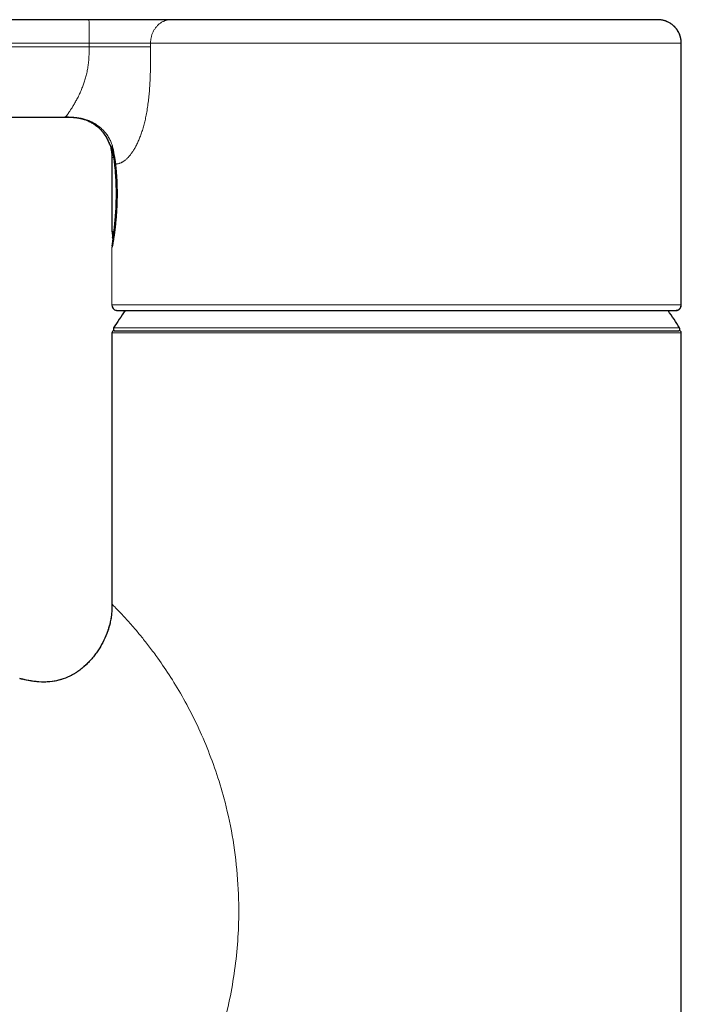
# Model space of a CAD drawing. Header units: millimetres. Extents: x 8 to 738, y 12 to 566.
# Tile 3 of 35: x 158 to 215, y 482 to 566. Entities that reach past the tile are written whole.
import ezdxf

# ---------------------------------------------------------------- set-up
doc = ezdxf.new("R2010")
doc.units = ezdxf.units.MM

msp = doc.modelspace()

# ---------------------------------------------------------------- linework, layer by layer
at = {"color": 8, "linetype": 'Continuous', "lineweight": 0}
for p, q in [((164.173, 563.29), (114.194, 563.29)), ((164.173, 563.29), (164.173, 563.59)), ((166.181, 546.999), (166.182, 547)), ((166.118, 546.165), (166.119, 546.179)), ((166.118, 541.29), (166.118, 546.165)), ((166.132, 541.29), (166.118, 541.29)), ((166.515, 540.806), (166.494, 540.806)), ((166.118, 538.89), (166.118, 515.795)), ((166.258, 539.319), (208.208, 539.319)), ((208.208, 539.319), (214.477, 539.319)), ((166.118, 515.794), (166.117, 515.795))]:
    msp.add_line(p, q, dxfattribs=at)
at = {"color": 7, "linetype": 'Continuous', "lineweight": 30}
for p, q in [((214.613, 541.29), (214.613, 563.59)), ((114.145, 557.29), (162.143, 557.29)), ((162.145, 557.29), (162.143, 557.29)), ((162.143, 557.29), (162.335, 557.29)), ((162.765, 557.278), (162.781, 557.277)), ((165.892, 555.015), (165.889, 555.021)), ((165.889, 555.02), (165.893, 555.009)), ((166.024, 554.611), (166.024, 554.61)), ((166.115, 553.783), (166.115, 547.559)), ((166.312, 553.965), (166.314, 553.936)), ((166.157, 546.994), (166.157, 547.033)), ((214.241, 540.806), (214.195, 540.806)), ((214.22, 540.806), (214.224, 540.806)), ((166.118, 538.892), (166.118, 515.794)), ((214.618, 538.892), (214.605, 538.892)), ((214.61, 538.89), (214.613, 538.894)), ((214.618, 453.39), (214.618, 538.89)), ((166.117, 515.795), (166.096, 515.104)), ((158.52, 509.38), (158.257, 509.438)), ((158.257, 509.438), (158.496, 509.385))]:
    msp.add_line(p, q, dxfattribs=at)
at = {"color": 8, "linetype": 'Continuous', "lineweight": 0, "flags": 128}
for points in [[(169.406, 563.59), (169.406, 563.553), (169.406, 563.515), (169.406, 563.478), (169.406, 563.44), (169.406, 563.403), (169.406, 563.365), (169.406, 563.328), (169.406, 563.29)], [(166.182, 546.987), (166.177, 546.987), (166.167, 546.989), (166.161, 546.99), (166.157, 546.992), (166.157, 546.994)], [(214.191, 540.799), (214.188, 540.799), (214.184, 540.8)]]:
    msp.add_lwpolyline(points, dxfattribs=at)
at = {"color": 7, "linetype": 'Continuous', "lineweight": 30, "flags": 128}
for points in [[(166.115, 553.829), (166.115, 553.829), (166.115, 553.829)], [(166.544, 540.799), (166.521, 540.801), (166.494, 540.806)], [(214.241, 540.806), (214.214, 540.801), (214.191, 540.799)]]:
    msp.add_lwpolyline(points, dxfattribs=at)
at = {"color": 8, "linetype": 'Continuous', "lineweight": 0}
for centre, radius, start, end in [((104.858, 564.103), 59.317, 359.50405, 1.43604), ((166.077, 555.089), 0.2, 199.79762, 225.23696), ((166.246, 552.193), 1.641, 89.50743, 94.58088), ((166.413, 553.815), 0.154, 130.13738, 173.0359), ((166.345, 547.566), 0.2, 180.03182, 202.21044), ((166.318, 546.165), 0.2, 156.06024, 180.00004), ((166.362, 547.01), 0.181, 183.15566, 229.74274)]:
    msp.add_arc(centre, radius, start, end, dxfattribs=at)
at = {"color": 7, "linetype": 'Continuous', "lineweight": 30}
for centre, radius, start, end in [((166.357, 546.994), 0.2, 180.00091, 233.96908), ((166.381, 547), 0.2, 180.00091, 226.18902), ((166.618, 541.29), 0.5, 179.99935, 255.62257), ((214.117, 541.29), 0.5, 284.37743, 0.00065), ((190.368, 524.39), 28.358, 144.6424, 148.23381), ((190.368, 524.39), 28.358, 31.76619, 35.3569), ((166.318, 538.89), 0.2, 90, 180), ((166.385, 539.24), 0.15, 148.23381, 270), ((214.35, 539.24), 0.15, 270, 31.76619), ((214.418, 538.89), 0.2, 5.14901, 90)]:
    msp.add_arc(centre, radius, start, end, dxfattribs=at)
at = {"color": 8, "linetype": 'Continuous', "lineweight": 0}
msp.add_ellipse((190.365, 553.779), major_axis=(24.25, 6.22), ratio=0.000015, start_param=3.092307, end_param=3.141589, dxfattribs=at)
at = {"color": 7, "linetype": 'Continuous', "lineweight": 30}
for points, knots in [([(164.157, 565.59), (153.994, 565.59), (138.75, 565.59), (123.303, 565.59), (117.816, 565.59), (117.206, 565.59), (116.596, 565.59), (115.986, 565.59), (115.377, 565.59), (114.767, 565.59), (114.271, 565.59), (113.889, 565.59), (113.621, 565.59), (113.353, 565.59), (113.087, 565.59), (112.823, 565.59), (112.56, 565.59), (112.291, 565.59), (112.016, 565.59), (111.737, 565.59), (111.461, 565.59), (111.19, 565.59), (110.933, 565.59), (110.69, 565.59), (110.46, 565.59), (110.235, 565.59), (110.016, 565.59), (109.802, 565.59), (109.596, 565.59), (109.395, 565.59), (109.199, 565.59), (109.007, 565.59), (108.82, 565.59), (108.641, 565.59), (108.471, 565.59), (108.31, 565.59), (108.161, 565.59), (108.023, 565.59), (107.896, 565.59), (107.779, 565.59), (107.67, 565.59), (107.571, 565.59), (107.482, 565.59), (107.402, 565.59), (107.33, 565.59), (107.268, 565.59), (107.215, 565.59), (107.174, 565.59), (107.144, 565.59), (107.124, 565.59), (107.119, 565.59), (107.118, 565.59), (107.118, 565.59)], [0, 0, 0, 0, 0.4999969, 0.7499947, 0.7599945, 0.7699944, 0.7799943, 0.7899942, 0.7999941, 0.8099941, 0.8199958, 0.8243953, 0.8287951, 0.8331946, 0.8375948, 0.8419952, 0.8463955, 0.8507958, 0.855636, 0.8604764, 0.8653167, 0.8701569, 0.8749968, 0.8793716, 0.8837463, 0.888121, 0.8924959, 0.8968709, 0.9012461, 0.9056216, 0.9099973, 0.9145816, 0.9191659, 0.92375, 0.9283338, 0.9329171, 0.9374999, 0.9418741, 0.946248, 0.9506221, 0.9549964, 0.9593712, 0.9637463, 0.9681218, 0.9724974, 0.9770813, 0.981665, 0.9862485, 0.9908317, 0.9954147, 0.9999978, 1, 1, 1, 1]), ([(171.134, 565.59), (171.093, 565.59), (171.01, 565.59), (170.883, 565.59), (170.75, 565.59), (170.608, 565.59), (170.46, 565.59), (170.307, 565.59), (170.15, 565.59), (169.991, 565.59), (169.826, 565.59), (169.655, 565.59), (169.464, 565.59), (169.25, 565.59), (169.013, 565.59), (168.77, 565.59), (168.52, 565.59), (168.265, 565.59), (168.006, 565.59), (167.742, 565.59), (167.473, 565.59), (167.2, 565.59), (166.924, 565.59), (166.643, 565.59), (166.359, 565.59), (166.072, 565.59), (165.79, 565.59), (165.514, 565.59), (165.244, 565.59), (164.973, 565.59), (164.701, 565.59), (164.429, 565.59), (164.248, 565.59), (164.157, 565.59)], [0, 0, 0, 0, 0.029295, 0.058528, 0.087766, 0.117048, 0.146354, 0.175662, 0.203277, 0.230864, 0.258435, 0.286001, 0.31357, 0.348747, 0.383944, 0.41916, 0.454389, 0.48962, 0.524841, 0.56005, 0.595245, 0.630428, 0.665602, 0.700776, 0.735961, 0.771171, 0.806397, 0.838682, 0.870951, 0.903203, 0.93546, 0.967729, 1, 1, 1, 1]), ([(212.617, 565.59), (212.617, 565.59), (212.618, 565.59), (212.604, 565.59), (212.579, 565.59), (212.542, 565.59), (212.493, 565.59), (212.434, 565.59), (212.363, 565.59), (212.282, 565.59), (212.188, 565.59), (212.083, 565.59), (211.965, 565.59), (211.835, 565.59), (211.694, 565.59), (211.542, 565.59), (211.378, 565.59), (211.203, 565.59), (211.017, 565.59), (210.82, 565.59), (210.613, 565.59), (210.394, 565.59), (210.165, 565.59), (209.925, 565.59), (209.681, 565.59), (209.435, 565.59), (209.188, 565.59), (208.932, 565.59), (208.668, 565.59), (208.396, 565.59), (208.108, 565.59), (207.803, 565.59), (207.479, 565.59), (207.147, 565.59), (206.806, 565.59), (206.459, 565.59), (206.105, 565.59), (205.745, 565.59), (205.378, 565.59), (205, 565.59), (204.611, 565.59), (204.213, 565.59), (203.807, 565.59), (203.394, 565.59), (202.974, 565.59), (202.548, 565.59), (202.115, 565.59), (201.675, 565.59), (201.23, 565.59), (200.779, 565.59), (200.323, 565.59), (199.861, 565.59), (199.394, 565.59), (198.935, 565.59), (198.485, 565.59), (198.045, 565.59), (197.602, 565.59), (197.155, 565.59), (196.705, 565.59), (196.239, 565.59), (195.756, 565.59), (195.257, 565.59), (194.756, 565.59), (194.253, 565.59), (193.75, 565.59), (193.249, 565.59), (192.749, 565.59), (192.248, 565.59), (191.742, 565.59), (191.233, 565.59), (190.719, 565.59), (190.206, 565.59), (189.692, 565.59), (189.179, 565.59), (188.667, 565.59), (188.155, 565.59), (187.644, 565.59), (187.135, 565.59), (186.628, 565.59), (186.123, 565.59), (185.62, 565.59), (185.119, 565.59), (184.635, 565.59), (184.168, 565.59), (183.717, 565.59), (183.269, 565.59), (182.824, 565.59), (182.383, 565.59), (181.933, 565.59), (181.473, 565.59), (181.006, 565.59), (180.544, 565.59), (180.087, 565.59), (179.638, 565.59), (179.197, 565.59), (178.765, 565.59), (178.338, 565.59), (177.915, 565.59), (177.495, 565.59), (177.08, 565.59), (176.671, 565.59), (176.27, 565.59), (175.876, 565.59), (175.49, 565.59), (175.112, 565.59), (174.742, 565.59), (174.381, 565.59), (174.028, 565.59), (173.684, 565.59), (173.349, 565.59), (173.022, 565.59), (172.714, 565.59), (172.423, 565.59), (172.148, 565.59), (171.882, 565.59), (171.624, 565.59), (171.374, 565.59), (171.214, 565.59), (171.134, 565.59)], [0, 0, 0, 0, 0.008669, 0.01745, 0.026232, 0.035013, 0.043795, 0.05242, 0.061045, 0.06967, 0.078295, 0.087095, 0.095896, 0.104696, 0.113497, 0.122298, 0.131099, 0.139899, 0.1487, 0.157501, 0.166302, 0.175103, 0.183904, 0.192704, 0.201505, 0.209572, 0.217639, 0.225707, 0.233774, 0.241842, 0.24991, 0.258692, 0.267473, 0.276255, 0.285037, 0.293818, 0.302443, 0.311067, 0.319691, 0.328316, 0.337117, 0.345918, 0.35472, 0.363522, 0.372323, 0.381125, 0.389927, 0.398728, 0.407529, 0.41633, 0.425131, 0.433931, 0.442731, 0.451531, 0.459597, 0.467664, 0.475731, 0.483799, 0.491866, 0.499934, 0.508716, 0.517499, 0.526281, 0.535064, 0.543846, 0.552471, 0.561096, 0.569721, 0.578346, 0.587147, 0.595947, 0.604748, 0.613549, 0.62235, 0.631151, 0.639953, 0.648755, 0.657557, 0.666359, 0.675161, 0.683963, 0.692765, 0.701567, 0.709634, 0.717702, 0.725769, 0.733836, 0.741903, 0.749969, 0.75875, 0.767531, 0.776312, 0.785094, 0.793876, 0.802501, 0.811126, 0.819752, 0.828377, 0.837179, 0.84598, 0.854782, 0.863583, 0.872384, 0.881185, 0.889985, 0.898786, 0.907587, 0.916389, 0.92519, 0.933991, 0.942792, 0.951594, 0.959662, 0.96773, 0.975797, 0.983865, 0.991933, 1, 1, 1, 1]), ([(214.615, 563.59), (214.614, 563.63), (214.613, 563.706), (214.603, 563.817), (214.588, 563.918), (214.571, 564.01), (214.551, 564.092), (214.531, 564.164), (214.507, 564.24), (214.477, 564.323), (214.438, 564.415), (214.393, 564.507), (214.338, 564.608), (214.271, 564.715), (214.189, 564.828), (214.099, 564.934), (214.002, 565.034), (213.898, 565.127), (213.788, 565.212), (213.672, 565.29), (213.55, 565.36), (213.432, 565.417), (213.321, 565.462), (213.218, 565.498), (213.112, 565.528), (213.006, 565.552), (212.905, 565.57), (212.831, 565.579), (212.783, 565.583), (212.763, 565.585), (212.748, 565.586), (212.738, 565.586), (212.731, 565.587), (212.724, 565.587), (212.715, 565.588), (212.704, 565.588), (212.691, 565.589), (212.679, 565.589), (212.667, 565.589), (212.654, 565.59), (212.642, 565.59), (212.629, 565.59), (212.621, 565.59), (212.617, 565.59)], [0, 0, 0, 0, 0.0333343, 0.0645379, 0.0934092, 0.1197738, 0.1434834, 0.1644152, 0.1824692, 0.210349, 0.2385545, 0.2671753, 0.2961821, 0.3351741, 0.3742262, 0.4132436, 0.4522599, 0.4913218, 0.5303361, 0.5695239, 0.6091349, 0.6490577, 0.6793399, 0.7100668, 0.7411708, 0.7723164, 0.8013277, 0.8277989, 0.8353564, 0.8412243, 0.8454213, 0.8475223, 0.8494997, 0.8518575, 0.854768, 0.8625649, 0.8732539, 0.8869559, 0.9037247, 0.9235875, 0.9465591, 0.9726475, 1, 1, 1, 1]), ([(214.617, 563.59), (214.616, 563.633), (214.614, 563.719), (214.601, 563.85), (214.579, 563.983), (214.548, 564.117), (214.507, 564.25), (214.455, 564.383), (214.395, 564.509), (214.328, 564.629), (214.254, 564.741), (214.173, 564.849), (214.084, 564.952), (213.988, 565.049), (213.886, 565.138), (213.779, 565.22), (213.666, 565.295), (213.55, 565.361), (213.431, 565.418), (213.326, 565.462), (213.26, 565.483), (213.236, 565.491)], [0, 0, 0, 0, 0.051087, 0.103431, 0.156963, 0.211598, 0.267242, 0.323784, 0.381101, 0.434213, 0.487754, 0.541611, 0.595664, 0.64979, 0.703868, 0.757773, 0.811387, 0.864592, 0.917279, 0.969342, 1, 1, 1, 1]), ([(162.093, 557.29), (162.133, 557.29), (162.196, 557.29), (162.26, 557.29), (162.284, 557.29)], [0, 0, 0, 0, 0.625483, 1, 1, 1, 1]), ([(162.425, 557.288), (162.384, 557.288), (162.273, 557.29), (162.163, 557.29), (162.094, 557.29)], [0, 0, 0, 0, 0.377267, 1, 1, 1, 1]), ([(162.145, 557.29), (162.185, 557.29), (162.262, 557.29), (162.371, 557.29), (162.469, 557.288), (162.547, 557.287), (162.607, 557.285), (162.652, 557.284), (162.693, 557.282), (162.727, 557.28), (162.757, 557.279), (162.773, 557.278), (162.781, 557.278)], [0, 0, 0, 0, 0.17804, 0.339474, 0.48473, 0.614357, 0.692487, 0.764348, 0.830371, 0.891127, 0.947356, 1, 1, 1, 1]), ([(162.292, 557.29), (162.301, 557.29), (162.343, 557.289), (162.388, 557.289), (162.423, 557.288), (162.426, 557.288)], [0, 0, 0, 0, 0.215625, 0.937542, 1, 1, 1, 1]), ([(162.425, 557.288), (162.43, 557.288), (162.438, 557.288), (162.45, 557.288), (162.462, 557.288), (162.473, 557.287), (162.484, 557.287), (162.494, 557.287), (162.503, 557.287), (162.514, 557.286), (162.531, 557.286), (162.549, 557.285), (162.57, 557.285), (162.592, 557.284), (162.618, 557.283), (162.644, 557.282), (162.671, 557.281), (162.696, 557.279), (162.716, 557.278), (162.731, 557.277), (162.743, 557.277), (162.754, 557.276), (162.764, 557.275), (162.775, 557.275), (162.79, 557.274), (162.81, 557.272), (162.832, 557.27), (162.858, 557.268), (162.887, 557.266), (162.919, 557.263), (162.959, 557.259), (163, 557.255), (163.044, 557.25), (163.089, 557.244), (163.137, 557.237), (163.188, 557.229), (163.243, 557.22), (163.293, 557.211), (163.332, 557.204), (163.358, 557.199), (163.377, 557.195), (163.39, 557.192), (163.404, 557.189), (163.422, 557.185), (163.448, 557.179), (163.485, 557.171), (163.534, 557.158), (163.598, 557.142), (163.669, 557.121), (163.766, 557.091), (163.886, 557.049), (164.029, 556.993), (164.172, 556.928), (164.317, 556.855), (164.453, 556.776), (164.58, 556.695), (164.699, 556.612), (164.817, 556.522), (164.934, 556.424), (165.051, 556.317), (165.162, 556.205), (165.267, 556.089), (165.365, 555.97), (165.46, 555.843), (165.553, 555.707), (165.641, 555.562), (165.724, 555.408), (165.8, 555.247), (165.859, 555.108), (165.888, 555.023), (165.897, 554.996)], [0, 0, 0, 0, 0.020871, 0.039727, 0.056569, 0.071398, 0.084217, 0.095028, 0.103836, 0.110651, 0.119502, 0.130987, 0.145646, 0.162239, 0.178521, 0.194453, 0.210039, 0.225285, 0.233682, 0.24095, 0.247082, 0.25208, 0.255953, 0.259632, 0.266369, 0.274274, 0.283348, 0.293949, 0.305796, 0.318116, 0.33033, 0.342529, 0.352754, 0.363088, 0.373585, 0.384296, 0.395269, 0.406141, 0.412777, 0.41785, 0.421356, 0.423331, 0.425181, 0.428561, 0.433034, 0.438605, 0.44779, 0.45896, 0.471933, 0.48535, 0.510215, 0.535711, 0.56186, 0.588681, 0.616186, 0.639635, 0.663564, 0.687968, 0.712895, 0.738953, 0.7663, 0.790746, 0.816099, 0.842333, 0.869422, 0.897334, 0.926039, 0.955506, 0.985708, 1, 1, 1, 1]), ([(162.547, 557.285), (162.557, 557.285), (162.588, 557.284), (162.636, 557.282), (162.686, 557.28), (162.724, 557.278), (162.755, 557.276), (162.782, 557.275), (162.806, 557.273), (162.827, 557.272), (162.846, 557.27), (162.863, 557.269), (162.872, 557.268), (162.876, 557.268)], [0, 0, 0, 0, 0.072264, 0.222166, 0.344596, 0.429126, 0.49748, 0.563881, 0.633016, 0.708646, 0.793714, 0.890338, 1, 1, 1, 1]), ([(165.889, 555.021), (165.894, 555.016), (165.905, 555.005), (165.964, 554.915), (166.036, 554.783), (166.111, 554.619), (166.181, 554.437), (166.25, 554.223), (166.291, 554.051), (166.312, 553.965)], [0, 0, 0, 0, 0.167529, 0.334944, 0.502034, 0.627, 0.751571, 0.875818, 1, 1, 1, 1]), ([(165.893, 555.009), (165.894, 555.008), (165.896, 555.003), (165.901, 554.992), (165.91, 554.974), (165.92, 554.955), (165.932, 554.933), (165.946, 554.906), (165.963, 554.872), (165.983, 554.83), (166.005, 554.782), (166.021, 554.743), (166.029, 554.725)], [0, 0, 0, 0, 0.013531, 0.096672, 0.183202, 0.275028, 0.373627, 0.478153, 0.60685, 0.739035, 0.872, 1, 1, 1, 1]), ([(165.935, 554.946), (165.935, 554.946), (165.935, 554.946), (165.935, 554.946), (165.937, 554.944), (165.938, 554.942), (165.939, 554.94), (165.941, 554.937), (165.945, 554.931), (165.95, 554.923), (165.957, 554.911), (165.966, 554.897), (165.976, 554.88), (165.987, 554.861), (166.002, 554.833), (166.022, 554.794), (166.05, 554.738), (166.08, 554.674), (166.112, 554.599), (166.145, 554.516), (166.172, 554.442), (166.193, 554.379), (166.209, 554.33), (166.226, 554.279), (166.242, 554.222), (166.26, 554.159), (166.279, 554.088), (166.298, 554.01), (166.31, 553.953), (166.317, 553.924)], [0, 0, 0, 0, 0.000946, 0.008691, 0.015059, 0.021688, 0.02859, 0.035766, 0.056911, 0.080125, 0.109568, 0.141787, 0.176563, 0.211691, 0.246603, 0.314547, 0.381646, 0.456849, 0.530933, 0.603936, 0.675838, 0.711371, 0.746622, 0.781999, 0.81987, 0.86061, 0.904212, 0.950675, 1, 1, 1, 1]), ([(166.042, 554.754), (166.039, 554.749), (166.032, 554.737), (166.026, 554.716), (166.02, 554.691), (166.018, 554.666), (166.018, 554.639), (166.022, 554.621), (166.024, 554.612)], [0, 0, 0, 0, 0.0968658, 0.2789089, 0.4362961, 0.6101209, 0.7986876, 1, 1, 1, 1]), ([(166.024, 554.609), (166.025, 554.605), (166.034, 554.568), (166.049, 554.498), (166.067, 554.4), (166.082, 554.301), (166.095, 554.203), (166.104, 554.104), (166.111, 554.005), (166.114, 553.913), (166.115, 553.855), (166.115, 553.829)], [0, 0, 0, 0, 0.0188425, 0.1456464, 0.2722186, 0.3985632, 0.5246843, 0.6505851, 0.7762686, 0.9017373, 1, 1, 1, 1]), ([(166.313, 553.94), (166.317, 553.921), (166.325, 553.886), (166.335, 553.835), (166.343, 553.789), (166.35, 553.751), (166.355, 553.72), (166.359, 553.696), (166.362, 553.674), (166.366, 553.65), (166.37, 553.62), (166.376, 553.58), (166.383, 553.533), (166.39, 553.478), (166.398, 553.415), (166.406, 553.343), (166.412, 553.291), (166.415, 553.264)], [0, 0, 0, 0, 0.092572, 0.175195, 0.247991, 0.311034, 0.353754, 0.390489, 0.421244, 0.451193, 0.498932, 0.556738, 0.624665, 0.702798, 0.791267, 0.890252, 1, 1, 1, 1]), ([(166.415, 553.268), (166.42, 553.217), (166.431, 553.117), (166.446, 552.964), (166.46, 552.813), (166.472, 552.665), (166.483, 552.521), (166.494, 552.372), (166.505, 552.218), (166.514, 552.062), (166.522, 551.913), (166.528, 551.772), (166.534, 551.633), (166.539, 551.499), (166.543, 551.37), (166.545, 551.251), (166.547, 551.139), (166.549, 550.994), (166.55, 550.814), (166.55, 550.606), (166.547, 550.407), (166.544, 550.216), (166.539, 550.027), (166.532, 549.84), (166.525, 549.666), (166.517, 549.501), (166.509, 549.344), (166.499, 549.184), (166.488, 549.022), (166.476, 548.858), (166.463, 548.692), (166.448, 548.525), (166.432, 548.357), (166.416, 548.19), (166.398, 548.023), (166.379, 547.859), (166.36, 547.698), (166.341, 547.541), (166.321, 547.388), (166.301, 547.241), (166.28, 547.1), (166.261, 546.966), (166.244, 546.859), (166.231, 546.775), (166.22, 546.711), (166.21, 546.65), (166.2, 546.592), (166.191, 546.54), (166.182, 546.489), (166.174, 546.443), (166.166, 546.401), (166.159, 546.366), (166.153, 546.335), (166.148, 546.308), (166.143, 546.286), (166.139, 546.268), (166.137, 546.258), (166.135, 546.25), (166.134, 546.247), (166.134, 546.247), (166.134, 546.247)], [0, 0, 0, 0, 0.020102, 0.039487, 0.058161, 0.076127, 0.093385, 0.109939, 0.128874, 0.146797, 0.163711, 0.179617, 0.194518, 0.210015, 0.224257, 0.237245, 0.249348, 0.261371, 0.284876, 0.308241, 0.329353, 0.350336, 0.371184, 0.39189, 0.41245, 0.429833, 0.447744, 0.466182, 0.485143, 0.504628, 0.524637, 0.54519, 0.566298, 0.58796, 0.610162, 0.632789, 0.65579, 0.67916, 0.702891, 0.726976, 0.75141, 0.776189, 0.80131, 0.815528, 0.829854, 0.84429, 0.858836, 0.873235, 0.886984, 0.90234, 0.916782, 0.930314, 0.942937, 0.956178, 0.968246, 0.979138, 0.988849, 0.992402, 0.996288, 1, 1, 1, 1]), ([(166.115, 547.559), (166.116, 547.547), (166.117, 547.524), (166.126, 547.492), (166.139, 547.462), (166.153, 547.439), (166.164, 547.429), (166.167, 547.425)], [0, 0, 0, 0, 0.234576, 0.467495, 0.693545, 0.907967, 1, 1, 1, 1]), ([(166.142, 547.459), (166.143, 547.452), (166.144, 547.434), (166.146, 547.398), (166.148, 547.352), (166.15, 547.302), (166.152, 547.247), (166.154, 547.188), (166.155, 547.126), (166.156, 547.06), (166.157, 547.015), (166.157, 546.993)], [0, 0, 0, 0, 0.0681567, 0.185518, 0.3005134, 0.4145955, 0.5292558, 0.6453759, 0.7625201, 0.8805775, 1, 1, 1, 1]), ([(166.158, 547.498), (166.158, 547.498), (166.158, 547.498), (166.159, 547.491), (166.161, 547.48), (166.163, 547.46), (166.165, 547.439), (166.167, 547.417), (166.169, 547.392), (166.171, 547.363), (166.173, 547.33), (166.175, 547.292), (166.177, 547.246), (166.179, 547.194), (166.181, 547.135), (166.183, 547.069), (166.183, 547.022), (166.183, 546.997)], [0, 0, 0, 0, 0.01354, 0.044677, 0.126679, 0.205368, 0.256001, 0.306968, 0.36861, 0.422913, 0.484115, 0.552214, 0.627235, 0.709254, 0.798448, 0.895163, 1, 1, 1, 1]), ([(166.13, 546.28), (166.133, 546.3), (166.141, 546.362), (166.167, 546.552), (166.195, 546.758), (166.208, 546.861)], [0, 0, 0, 0, 0.200431, 0.602832, 1, 1, 1, 1]), ([(214.237, 540.806), (214.259, 540.812), (214.302, 540.825), (214.358, 540.853), (214.401, 540.881), (214.433, 540.906), (214.456, 540.926), (214.475, 540.945), (214.494, 540.966), (214.517, 540.995), (214.544, 541.034), (214.567, 541.08), (214.587, 541.128), (214.601, 541.178), (214.611, 541.233), (214.612, 541.271), (214.613, 541.29)], [0, 0, 0, 0, 0.105739, 0.201082, 0.284489, 0.33861, 0.38521, 0.424155, 0.459037, 0.517266, 0.58983, 0.675969, 0.748755, 0.827702, 0.911837, 1, 1, 1, 1]), ([(166.544, 540.799), (166.545, 540.799), (166.547, 540.799), (166.554, 540.799), (166.564, 540.799), (166.577, 540.799), (166.592, 540.799), (166.609, 540.799), (166.63, 540.799), (166.655, 540.799), (166.681, 540.799), (166.708, 540.799), (166.737, 540.799), (166.766, 540.799), (166.796, 540.799), (166.826, 540.799), (166.855, 540.799), (166.884, 540.799), (166.913, 540.799), (166.94, 540.799), (166.968, 540.799), (166.996, 540.799), (167.025, 540.799), (167.055, 540.799), (167.086, 540.799), (167.138, 540.799), (167.212, 540.799), (167.32, 540.799), (167.443, 540.799), (167.582, 540.799), (167.732, 540.799), (167.891, 540.799), (168.06, 540.799), (168.237, 540.799), (168.422, 540.799), (168.616, 540.799), (168.816, 540.799), (169.021, 540.799), (169.23, 540.799), (169.447, 540.799), (169.671, 540.799), (169.903, 540.799), (170.139, 540.799), (170.376, 540.799), (170.616, 540.799), (170.863, 540.799), (171.117, 540.799), (171.388, 540.799), (171.676, 540.799), (171.983, 540.799), (172.297, 540.799), (172.619, 540.799), (172.948, 540.799), (173.284, 540.799), (173.626, 540.799), (173.969, 540.799), (174.313, 540.799), (174.656, 540.799), (175.005, 540.799), (175.36, 540.799), (175.721, 540.799), (176.081, 540.799), (176.438, 540.799), (176.794, 540.799), (177.155, 540.799), (177.521, 540.799), (177.905, 540.799), (178.309, 540.799), (178.732, 540.799), (179.16, 540.799), (179.592, 540.799), (180.029, 540.799), (180.47, 540.799), (180.914, 540.799), (181.354, 540.799), (181.79, 540.799), (182.221, 540.799), (182.656, 540.799), (183.094, 540.799), (183.535, 540.799), (184.006, 540.799), (184.505, 540.799), (185.035, 540.799), (185.567, 540.799), (186.082, 540.799), (186.581, 540.799), (187.062, 540.799), (187.544, 540.799), (188.028, 540.799), (188.512, 540.799), (188.998, 540.799), (189.484, 540.799), (189.962, 540.799), (190.433, 540.799), (190.896, 540.799), (191.359, 540.799), (191.822, 540.799), (192.284, 540.799), (192.772, 540.799), (193.288, 540.799), (193.828, 540.799), (194.367, 540.799), (194.884, 540.799), (195.379, 540.799), (195.852, 540.799), (196.323, 540.799), (196.792, 540.799), (197.257, 540.799), (197.72, 540.799), (198.179, 540.799), (198.628, 540.799), (199.067, 540.799), (199.495, 540.799), (199.92, 540.799), (200.343, 540.799), (200.762, 540.799), (201.201, 540.799), (201.661, 540.799), (202.14, 540.799), (202.611, 540.799), (203.06, 540.799), (203.485, 540.799), (203.887, 540.799), (204.283, 540.799), (204.674, 540.799), (205.058, 540.799), (205.437, 540.799), (205.81, 540.799), (206.17, 540.799), (206.519, 540.799), (206.856, 540.799), (207.187, 540.799), (207.513, 540.799), (207.832, 540.799), (208.162, 540.799), (208.503, 540.799), (208.851, 540.799), (209.19, 540.799), (209.507, 540.799), (209.804, 540.799), (210.081, 540.799), (210.35, 540.799), (210.61, 540.799), (210.862, 540.799), (211.106, 540.799), (211.341, 540.799), (211.568, 540.799), (211.788, 540.799), (212.001, 540.799), (212.204, 540.799), (212.398, 540.799), (212.569, 540.799), (212.719, 540.799), (212.852, 540.799), (212.978, 540.799), (213.097, 540.799), (213.217, 540.799), (213.335, 540.799), (213.45, 540.799), (213.533, 540.799), (213.589, 540.799), (213.621, 540.799), (213.654, 540.799), (213.686, 540.799), (213.72, 540.799), (213.755, 540.799), (213.791, 540.799), (213.828, 540.799), (213.864, 540.799), (213.901, 540.799), (213.937, 540.799), (213.972, 540.799), (214.006, 540.799), (214.037, 540.799), (214.066, 540.799), (214.092, 540.799), (214.116, 540.799), (214.136, 540.799), (214.154, 540.799), (214.163, 540.799), (214.168, 540.799)], [0, 0, 0, 0, 0.003858, 0.007603, 0.011237, 0.014758, 0.018168, 0.021466, 0.025209, 0.028798, 0.032233, 0.035513, 0.0387, 0.041728, 0.044595, 0.047302, 0.049849, 0.052236, 0.054462, 0.056529, 0.05852, 0.06052, 0.062527, 0.064543, 0.066567, 0.068599, 0.07423, 0.079924, 0.086592, 0.093311, 0.100034, 0.10676, 0.11349, 0.120105, 0.126727, 0.133346, 0.139954, 0.146224, 0.152489, 0.158747, 0.165002, 0.171254, 0.177508, 0.183406, 0.189308, 0.195216, 0.201136, 0.207064, 0.213686, 0.220313, 0.226943, 0.233572, 0.240194, 0.246807, 0.253405, 0.259992, 0.266247, 0.272501, 0.278756, 0.28501, 0.291266, 0.297524, 0.30343, 0.309342, 0.315264, 0.321195, 0.327129, 0.333751, 0.340372, 0.34699, 0.353607, 0.360218, 0.366823, 0.373419, 0.380002, 0.386251, 0.392505, 0.398764, 0.405028, 0.411295, 0.417564, 0.424954, 0.432345, 0.439739, 0.447133, 0.453735, 0.460338, 0.46694, 0.473543, 0.480147, 0.486752, 0.493357, 0.499964, 0.506244, 0.512529, 0.518817, 0.525107, 0.531395, 0.537683, 0.545094, 0.552503, 0.559907, 0.567302, 0.573896, 0.580483, 0.587066, 0.593648, 0.600231, 0.60681, 0.613391, 0.619974, 0.626235, 0.632503, 0.63878, 0.645065, 0.651357, 0.657652, 0.665072, 0.672493, 0.67991, 0.687317, 0.693917, 0.700501, 0.707078, 0.713654, 0.720232, 0.726813, 0.733397, 0.739987, 0.746258, 0.752538, 0.75883, 0.765136, 0.771435, 0.777727, 0.785132, 0.792529, 0.799921, 0.807311, 0.813907, 0.820502, 0.827096, 0.833689, 0.840282, 0.846876, 0.853472, 0.86007, 0.866792, 0.873518, 0.880249, 0.886988, 0.893733, 0.899025, 0.904311, 0.909593, 0.914867, 0.920096, 0.926236, 0.9323, 0.93829, 0.94029, 0.942283, 0.94428, 0.946405, 0.948691, 0.951136, 0.953742, 0.956508, 0.959434, 0.962522, 0.965771, 0.969183, 0.972756, 0.976493, 0.980063, 0.98377, 0.987617, 0.991604, 0.995731, 1, 1, 1, 1]), ([(214.119, 540.799), (214.124, 540.799), (214.136, 540.799), (214.153, 540.799), (214.167, 540.799), (214.179, 540.799), (214.188, 540.799), (214.19, 540.799), (214.191, 540.799)], [0, 0, 0, 0, 0.1264598, 0.2888458, 0.4573503, 0.6320137, 0.8128808, 1, 1, 1, 1]), ([(214.144, 540.8), (214.162, 540.799), (214.191, 540.799), (214.212, 540.802), (214.22, 540.804)], [0, 0, 0, 0, 0.627454, 1, 1, 1, 1]), ([(166.318, 539.09), (166.357, 539.09), (166.435, 539.09), (167.081, 539.09), (168.102, 539.09), (169.494, 539.09), (171.237, 539.09), (173.313, 539.09), (175.677, 539.09), (178.302, 539.09), (181.138, 539.09), (184.13, 539.09), (187.235, 539.09), (190.391, 539.09), (193.543, 539.09), (196.636, 539.09), (199.618, 539.09), (202.447, 539.09), (205.068, 539.09), (207.436, 539.09), (209.521, 539.09), (211.271, 539.09), (212.658, 539.09), (213.668, 539.09), (214.303, 539.09), (214.379, 539.09), (214.418, 539.09)], [0, 0, 0, 0, 0.04165, 0.083173, 0.125294, 0.167242, 0.208578, 0.250029, 0.291814, 0.33323, 0.375007, 0.416829, 0.458365, 0.500341, 0.542087, 0.583465, 0.62519, 0.666859, 0.708234, 0.750043, 0.791804, 0.833195, 0.874947, 0.916692, 0.958136, 1, 1, 1, 1]), ([(214.613, 538.894), (214.614, 538.896), (214.617, 538.9), (214.617, 538.905), (214.617, 538.908)], [0, 0, 0, 0, 0.336004, 1, 1, 1, 1]), ([(166.117, 515.795), (166.117, 515.735), (166.117, 515.612), (166.114, 515.423), (166.106, 515.226), (166.091, 515.022), (166.069, 514.813), (166.038, 514.601), (166, 514.386), (165.953, 514.17), (165.895, 513.943), (165.848, 513.775), (165.816, 513.68), (165.812, 513.666)], [0, 0, 0, 0, 0.0832238, 0.170552, 0.261802, 0.3566563, 0.4547035, 0.5536456, 0.6547104, 0.7573756, 0.8611075, 0.979602, 1, 1, 1, 1]), ([(165.963, 514.223), (165.876, 513.903), (165.718, 513.32), (165.347, 512.515), (164.995, 511.916), (164.667, 511.458), (164.402, 511.13), (164.12, 510.821), (163.7, 510.415), (163.122, 509.965), (162.363, 509.55), (161.596, 509.284), (160.769, 509.141), (159.908, 509.139), (159.049, 509.261), (158.512, 509.381), (158.257, 509.438)], [0, 0, 0, 0, 0.096917, 0.176248, 0.258204, 0.299493, 0.340648, 0.381459, 0.421753, 0.511039, 0.594855, 0.673357, 0.747155, 0.839079, 0.923742, 1, 1, 1, 1]), ([(165.811, 513.663), (165.789, 513.597), (165.748, 513.468), (165.7, 513.343), (165.677, 513.282)], [0, 0, 0, 0, 0.5163994, 1, 1, 1, 1]), ([(165.669, 513.263), (165.665, 513.251), (165.654, 513.221), (165.642, 513.192), (165.635, 513.175)], [0, 0, 0, 0, 0.40409, 1, 1, 1, 1])]:
    msp.add_open_spline(points, degree=3, knots=knots, dxfattribs=at)
at = {"color": 8, "linetype": 'Continuous', "lineweight": 0}
for points, knots in [([(169.406, 563.59), (169.407, 563.63), (169.408, 563.71), (169.418, 563.832), (169.434, 563.955), (169.457, 564.079), (169.488, 564.204), (169.526, 564.327), (169.572, 564.449), (169.626, 564.569), (169.687, 564.686), (169.755, 564.798), (169.83, 564.904), (169.911, 565.005), (169.998, 565.1), (170.091, 565.186), (170.188, 565.265), (170.288, 565.336), (170.392, 565.398), (170.497, 565.451), (170.604, 565.495), (170.712, 565.531), (170.819, 565.558), (170.925, 565.577), (171.03, 565.588), (171.1, 565.589), (171.134, 565.59)], [0, 0, 0, 0, 0.037967, 0.076813, 0.116494, 0.156958, 0.198144, 0.239984, 0.282401, 0.325311, 0.368623, 0.412243, 0.456069, 0.5, 0.543931, 0.587758, 0.631378, 0.67469, 0.7176, 0.760017, 0.801856, 0.843043, 0.883507, 0.923187, 0.962033, 1, 1, 1, 1]), ([(164.173, 563.59), (153.487, 563.59), (141.91, 563.59), (129.443, 563.59), (126.772, 563.59), (124.1, 563.59), (121.429, 563.59), (118.756, 563.59), (116.846, 563.59), (115.698, 563.59), (115.311, 563.59), (114.922, 563.59), (114.544, 563.59), (114.185, 563.59), (113.845, 563.59), (113.506, 563.59), (113.154, 563.59), (112.794, 563.59), (112.435, 563.59), (111.982, 563.59), (111.433, 563.59), (110.798, 563.59), (110.181, 563.59), (109.585, 563.59), (109.014, 563.59), (108.473, 563.59), (107.966, 563.59), (107.496, 563.59), (107.065, 563.59), (106.673, 563.59), (106.322, 563.59), (106.013, 563.59), (105.748, 563.59), (105.527, 563.59), (105.351, 563.59), (105.224, 563.59), (105.151, 563.59), (105.139, 563.59), (105.135, 563.59)], [0, 0, 0, 0, 0.502479, 0.544352, 0.586226, 0.628099, 0.669972, 0.711845, 0.753784, 0.759761, 0.765827, 0.772008, 0.778047, 0.783578, 0.788904, 0.794032, 0.799548, 0.805496, 0.811098, 0.816689, 0.827254, 0.837803, 0.848353, 0.858919, 0.869519, 0.880108, 0.89061, 0.901041, 0.91142, 0.921762, 0.932082, 0.942394, 0.952712, 0.96305, 0.973423, 0.983846, 0.994338, 1, 1, 1, 1]), ([(164.173, 563.29), (164.173, 563.212), (164.173, 563.056), (164.171, 562.823), (164.165, 562.589), (164.155, 562.356), (164.14, 562.124), (164.117, 561.897), (164.089, 561.676), (164.056, 561.461), (164.017, 561.249), (163.973, 561.04), (163.924, 560.838), (163.872, 560.644), (163.816, 560.456), (163.757, 560.273), (163.696, 560.094), (163.631, 559.919), (163.56, 559.737), (163.482, 559.549), (163.397, 559.357), (163.311, 559.172), (163.224, 558.995), (163.137, 558.824), (163.05, 558.662), (162.964, 558.507), (162.879, 558.36), (162.797, 558.221), (162.721, 558.098), (162.653, 557.99), (162.591, 557.895), (162.533, 557.807), (162.477, 557.726), (162.426, 557.651), (162.376, 557.581), (162.329, 557.517), (162.287, 557.46), (162.25, 557.412), (162.219, 557.373), (162.194, 557.342), (162.176, 557.32), (162.163, 557.306), (162.154, 557.297), (162.148, 557.292), (162.146, 557.29), (162.145, 557.29), (162.145, 557.29)], [0, 0, 0, 0, 0.023762, 0.047537, 0.071307, 0.095066, 0.118824, 0.142599, 0.165015, 0.187426, 0.209832, 0.232236, 0.254646, 0.275869, 0.297088, 0.318307, 0.339527, 0.360749, 0.381969, 0.407431, 0.432893, 0.458356, 0.48382, 0.509283, 0.534746, 0.560211, 0.585673, 0.611134, 0.636596, 0.657817, 0.679039, 0.700259, 0.721478, 0.742698, 0.763921, 0.787688, 0.81145, 0.835218, 0.858999, 0.882793, 0.906589, 0.929009, 0.951429, 0.973852, 0.996272, 1, 1, 1, 1]), ([(169.406, 563.59), (169.379, 563.59), (169.325, 563.59), (169.242, 563.59), (169.154, 563.59), (169.06, 563.59), (168.958, 563.59), (168.846, 563.59), (168.725, 563.59), (168.594, 563.59), (168.452, 563.59), (168.299, 563.59), (168.137, 563.59), (167.965, 563.59), (167.785, 563.59), (167.598, 563.59), (167.404, 563.59), (167.205, 563.59), (167.002, 563.59), (166.796, 563.59), (166.589, 563.59), (166.382, 563.59), (166.176, 563.59), (165.972, 563.59), (165.771, 563.59), (165.574, 563.59), (165.382, 563.59), (165.195, 563.59), (165.014, 563.59), (164.837, 563.59), (164.666, 563.59), (164.499, 563.59), (164.335, 563.59), (164.227, 563.59), (164.173, 563.59)], [0, 0, 0, 0, 0.025508, 0.051294, 0.077584, 0.104562, 0.132373, 0.161125, 0.19089, 0.221705, 0.253567, 0.286439, 0.320251, 0.3549, 0.390259, 0.426176, 0.462485, 0.499006, 0.535551, 0.571934, 0.607972, 0.64349, 0.67833, 0.712355, 0.745451, 0.777535, 0.808559, 0.838508, 0.86741, 0.895332, 0.92238, 0.948705, 0.974498, 1, 1, 1, 1]), ([(169.406, 563.29), (169.375, 563.29), (169.314, 563.29), (169.22, 563.29), (169.12, 563.29), (169.01, 563.29), (168.899, 563.29), (168.787, 563.29), (168.676, 563.29), (168.556, 563.29), (168.429, 563.29), (168.288, 563.29), (168.133, 563.29), (167.964, 563.29), (167.787, 563.29), (167.602, 563.29), (167.411, 563.29), (167.215, 563.29), (167.015, 563.29), (166.813, 563.29), (166.609, 563.29), (166.404, 563.29), (166.201, 563.29), (166, 563.29), (165.801, 563.29), (165.607, 563.29), (165.416, 563.29), (165.228, 563.29), (165.043, 563.29), (164.86, 563.29), (164.683, 563.29), (164.51, 563.29), (164.341, 563.29), (164.229, 563.29), (164.173, 563.29)], [0, 0, 0, 0, 0.028684, 0.057755, 0.087526, 0.118237, 0.150072, 0.17596, 0.202655, 0.230172, 0.258502, 0.287613, 0.320962, 0.355123, 0.389972, 0.425366, 0.461143, 0.497133, 0.533156, 0.569033, 0.604589, 0.639655, 0.674079, 0.707726, 0.740484, 0.77227, 0.80303, 0.832746, 0.862779, 0.891751, 0.919775, 0.947011, 0.973665, 1, 1, 1, 1]), ([(166.416, 553.291), (166.435, 553.291), (166.475, 553.292), (166.541, 553.298), (166.612, 553.308), (166.689, 553.325), (166.771, 553.349), (166.852, 553.38), (166.931, 553.416), (167.006, 553.456), (167.084, 553.504), (167.165, 553.559), (167.249, 553.623), (167.331, 553.693), (167.411, 553.767), (167.487, 553.844), (167.565, 553.929), (167.644, 554.021), (167.724, 554.122), (167.804, 554.231), (167.885, 554.348), (167.965, 554.474), (168.046, 554.608), (168.125, 554.75), (168.204, 554.901), (168.282, 555.059), (168.358, 555.225), (168.432, 555.398), (168.504, 555.579), (168.574, 555.766), (168.642, 555.96), (168.707, 556.16), (168.769, 556.365), (168.828, 556.575), (168.884, 556.79), (168.937, 557.009), (168.987, 557.233), (169.035, 557.47), (169.082, 557.722), (169.127, 557.988), (169.168, 558.257), (169.205, 558.528), (169.238, 558.802), (169.268, 559.078), (169.296, 559.383), (169.323, 559.719), (169.346, 560.084), (169.365, 560.45), (169.38, 560.818), (169.39, 561.185), (169.398, 561.575), (169.403, 561.988), (169.405, 562.422), (169.406, 562.856), (169.406, 563.145), (169.406, 563.29)], [0, 0, 0, 0, 0.023332, 0.046662, 0.069988, 0.093313, 0.116646, 0.139982, 0.158314, 0.176641, 0.194964, 0.213288, 0.23162, 0.24996, 0.265591, 0.28122, 0.296845, 0.312467, 0.328089, 0.343716, 0.359353, 0.374988, 0.390621, 0.406251, 0.421878, 0.437504, 0.453129, 0.468754, 0.484383, 0.500007, 0.515627, 0.531248, 0.546872, 0.5625, 0.578132, 0.593766, 0.609399, 0.625027, 0.64288, 0.660733, 0.678591, 0.696454, 0.714319, 0.732182, 0.750036, 0.773359, 0.796685, 0.820017, 0.843353, 0.866688, 0.890015, 0.917509, 0.945006, 0.972505, 1, 1, 1, 1]), ([(214.606, 563.59), (214.603, 563.59), (214.595, 563.59), (214.502, 563.59), (214.334, 563.59), (214.092, 563.59), (213.781, 563.59), (213.401, 563.59), (212.953, 563.59), (212.438, 563.59), (211.859, 563.59), (211.214, 563.59), (210.507, 563.59), (209.737, 563.59), (208.906, 563.59), (208.015, 563.59), (207.07, 563.59), (206.076, 563.59), (205.04, 563.59), (203.963, 563.59), (202.849, 563.59), (201.7, 563.59), (200.52, 563.59), (199.31, 563.59), (198.073, 563.59), (196.872, 563.59), (195.713, 563.59), (194.601, 563.59), (193.476, 563.59), (192.341, 563.59), (191.196, 563.59), (190.048, 563.59), (188.839, 563.59), (187.576, 563.59), (186.262, 563.59), (184.965, 563.59), (183.687, 563.59), (182.431, 563.59), (181.199, 563.59), (179.994, 563.59), (178.819, 563.59), (177.676, 563.59), (176.568, 563.59), (175.497, 563.59), (174.517, 563.59), (173.622, 563.59), (172.81, 563.59), (172.039, 563.59), (171.311, 563.59), (170.629, 563.59), (169.989, 563.59), (169.6, 563.59), (169.406, 563.59)], [0, 0, 0, 0, 0.012046, 0.033195, 0.054253, 0.075239, 0.096172, 0.117068, 0.137944, 0.158817, 0.179704, 0.20062, 0.221584, 0.242612, 0.263724, 0.284939, 0.306228, 0.327416, 0.348506, 0.369518, 0.390469, 0.411377, 0.43226, 0.453133, 0.474014, 0.494918, 0.512868, 0.530859, 0.548902, 0.567009, 0.585192, 0.603446, 0.621638, 0.642763, 0.663802, 0.684773, 0.705695, 0.726585, 0.747459, 0.768334, 0.789226, 0.810152, 0.83113, 0.852177, 0.873312, 0.891514, 0.909765, 0.927937, 0.946035, 0.96407, 0.982055, 1, 1, 1, 1]), ([(162.118, 557.29), (162.187, 557.29), (162.323, 557.29), (162.528, 557.287), (162.733, 557.279), (162.938, 557.263), (163.144, 557.238), (163.349, 557.203), (163.547, 557.158), (163.738, 557.102), (163.921, 557.038), (164.1, 556.963), (164.277, 556.877), (164.449, 556.78), (164.615, 556.673), (164.776, 556.556), (164.93, 556.429), (165.076, 556.294), (165.214, 556.15), (165.344, 555.998), (165.461, 555.842), (165.567, 555.684), (165.662, 555.524), (165.748, 555.36), (165.824, 555.193), (165.867, 555.078), (165.889, 555.021)], [0, 0, 0, 0, 0.043164, 0.086395, 0.129737, 0.173226, 0.216892, 0.260767, 0.304883, 0.345556, 0.386467, 0.427621, 0.469013, 0.510627, 0.552437, 0.594406, 0.636488, 0.67863, 0.720778, 0.762872, 0.804858, 0.8443, 0.883561, 0.922612, 0.96143, 1, 1, 1, 1]), ([(162.781, 557.277), (162.845, 557.273), (162.978, 557.265), (163.182, 557.242), (163.39, 557.209), (163.59, 557.167), (163.78, 557.117), (163.959, 557.06), (164.137, 556.994), (164.311, 556.918), (164.483, 556.833), (164.65, 556.738), (164.812, 556.635), (164.968, 556.522), (165.119, 556.402), (165.262, 556.273), (165.397, 556.137), (165.525, 555.994), (165.643, 555.845), (165.753, 555.69), (165.852, 555.53), (165.942, 555.366), (166.022, 555.198), (166.092, 555.027), (166.152, 554.853), (166.202, 554.677), (166.242, 554.5), (166.273, 554.322), (166.297, 554.144), (166.307, 554.025), (166.312, 553.965)], [0, 0, 0, 0, 0.035995, 0.075377, 0.115005, 0.154896, 0.190023, 0.225355, 0.260884, 0.296594, 0.332462, 0.368457, 0.404544, 0.440683, 0.476828, 0.512937, 0.548964, 0.584867, 0.62061, 0.65616, 0.691496, 0.726601, 0.761471, 0.796106, 0.83052, 0.864729, 0.898757, 0.932628, 0.966367, 1, 1, 1, 1]), ([(166.26, 553.834), (166.237, 553.956), (166.192, 554.198), (166.125, 554.386), (166.087, 554.484), (166.066, 554.532), (166.049, 554.569), (166.036, 554.596), (166.027, 554.611), (166.023, 554.617), (166.024, 554.613), (166.024, 554.611)], [0, 0, 0, 0, 0.235045, 0.468061, 0.546521, 0.62573, 0.705917, 0.787299, 0.870082, 0.954459, 1, 1, 1, 1]), ([(166.182, 547), (166.194, 547.078), (166.217, 547.234), (166.259, 547.54), (166.302, 547.895), (166.345, 548.299), (166.385, 548.737), (166.42, 549.203), (166.446, 549.689), (166.462, 550.193), (166.469, 550.704), (166.464, 551.215), (166.447, 551.72), (166.421, 552.214), (166.387, 552.684), (166.347, 553.115), (166.304, 553.506), (166.275, 553.724), (166.26, 553.834)], [0, 0, 0, 0, 0.06169, 0.123061, 0.185133, 0.248894, 0.312619, 0.375068, 0.437187, 0.499938, 0.562574, 0.624556, 0.686946, 0.750784, 0.814606, 0.876693, 0.93812, 1, 1, 1, 1]), ([(166.312, 553.965), (166.32, 553.925), (166.337, 553.844), (166.36, 553.715), (166.38, 553.58), (166.399, 553.439), (166.41, 553.34), (166.416, 553.291)], [0, 0, 0, 0, 0.199681, 0.398694, 0.597857, 0.798006, 1, 1, 1, 1]), ([(166.416, 553.291), (166.433, 553.12), (166.468, 552.778), (166.51, 552.214), (166.539, 551.627), (166.554, 551.023), (166.552, 550.415), (166.536, 549.812), (166.506, 549.224), (166.465, 548.662), (166.415, 548.137), (166.36, 547.657), (166.304, 547.23), (166.249, 546.862), (166.2, 546.562), (166.159, 546.339), (166.129, 546.193), (166.122, 546.174), (166.118, 546.165)], [0, 0, 0, 0, 0.062508, 0.12495, 0.187299, 0.249488, 0.311732, 0.374181, 0.436712, 0.499168, 0.561549, 0.623944, 0.686322, 0.748648, 0.810946, 0.873355, 0.936192, 1, 1, 1, 1]), ([(166.145, 547.566), (166.146, 547.565), (166.15, 547.562), (166.157, 547.531), (166.163, 547.479), (166.169, 547.408), (166.174, 547.322), (166.178, 547.224), (166.181, 547.116), (166.181, 547.039), (166.182, 547)], [0, 0, 0, 0, 0.1267434, 0.2487473, 0.3708174, 0.4977517, 0.6248245, 0.7478192, 0.8713569, 1, 1, 1, 1]), ([(166.118, 541.29), (166.127, 541.29), (166.145, 541.29), (166.247, 541.29), (166.403, 541.29), (166.617, 541.29), (166.887, 541.29), (167.213, 541.29), (167.594, 541.29), (168.029, 541.29), (168.517, 541.29), (169.058, 541.29), (169.65, 541.29), (170.293, 541.29), (170.986, 541.29), (171.728, 541.29), (172.518, 541.29), (173.355, 541.29), (174.233, 541.29), (175.148, 541.29), (176.096, 541.29), (177.075, 541.29), (178.084, 541.29), (179.12, 541.29), (180.182, 541.29), (181.267, 541.29), (182.374, 541.29), (183.501, 541.29), (184.645, 541.29), (185.806, 541.29), (186.98, 541.29), (188.167, 541.29), (189.364, 541.29), (190.567, 541.29), (191.769, 541.29), (192.964, 541.29), (194.148, 541.29), (195.32, 541.29), (196.476, 541.29), (197.615, 541.29), (198.736, 541.29), (199.836, 541.29), (200.914, 541.29), (201.967, 541.29), (202.993, 541.29), (203.992, 541.29), (204.96, 541.29), (205.896, 541.29), (206.798, 541.29), (207.662, 541.29), (208.484, 541.29), (209.26, 541.29), (209.987, 541.29), (210.663, 541.29), (211.29, 541.29), (211.865, 541.29), (212.388, 541.29), (212.858, 541.29), (213.275, 541.29), (213.638, 541.29), (213.945, 541.29), (214.196, 541.29), (214.391, 541.29), (214.526, 541.29), (214.598, 541.29), (214.604, 541.29), (214.605, 541.29)], [0, 0, 0, 0, 0.015953, 0.031829, 0.047641, 0.063402, 0.079121, 0.09481, 0.110478, 0.126137, 0.141796, 0.157465, 0.173153, 0.188872, 0.204632, 0.220444, 0.23632, 0.252273, 0.268225, 0.284101, 0.299912, 0.315672, 0.33139, 0.347078, 0.362746, 0.378404, 0.394062, 0.40973, 0.425419, 0.441137, 0.456897, 0.472709, 0.488585, 0.504538, 0.520491, 0.536367, 0.552179, 0.56794, 0.583659, 0.599348, 0.615016, 0.630675, 0.646334, 0.662003, 0.677691, 0.69341, 0.70917, 0.724982, 0.740858, 0.75681, 0.772763, 0.788638, 0.80445, 0.820209, 0.835928, 0.851616, 0.867284, 0.882942, 0.8986, 0.914268, 0.929957, 0.945675, 0.961435, 0.977247, 0.993123, 1, 1, 1, 1]), ([(166.494, 540.806), (166.508, 540.806), (166.537, 540.806), (166.709, 540.806), (166.975, 540.806), (167.343, 540.806), (167.81, 540.806), (168.373, 540.806), (169.033, 540.806), (169.784, 540.806), (170.621, 540.806), (171.541, 540.806), (172.543, 540.806), (173.625, 540.806), (174.777, 540.806), (175.993, 540.806), (177.268, 540.806), (178.602, 540.806), (179.99, 540.806), (181.422, 540.806), (182.888, 540.806), (184.383, 540.806), (185.905, 540.806), (187.452, 540.806), (189.013, 540.806), (190.578, 540.806), (192.139, 540.806), (193.692, 540.806), (195.233, 540.806), (196.753, 540.806), (198.244, 540.806), (199.699, 540.806), (201.113, 540.806), (202.483, 540.806), (203.803, 540.806), (205.067, 540.806), (206.268, 540.806), (207.4, 540.806), (208.46, 540.806), (209.445, 540.806), (210.347, 540.806), (211.16, 540.806), (211.883, 540.806), (212.516, 540.806), (213.054, 540.806), (213.495, 540.806), (213.838, 540.806), (214.075, 540.806), (214.204, 540.806), (214.216, 540.806), (214.22, 540.806)], [0, 0, 0, 0, 0.021327, 0.042487, 0.063538, 0.084539, 0.105546, 0.126614, 0.147758, 0.168897, 0.189945, 0.210926, 0.231966, 0.253131, 0.274283, 0.295301, 0.316275, 0.337339, 0.358493, 0.379629, 0.400659, 0.42163, 0.442634, 0.463753, 0.484924, 0.506011, 0.52704, 0.548112, 0.569203, 0.590289, 0.611343, 0.632344, 0.653345, 0.674398, 0.695483, 0.716574, 0.737647, 0.75868, 0.779772, 0.800945, 0.82206, 0.843059, 0.864034, 0.885075, 0.906174, 0.927266, 0.948353, 0.969435, 0.99051, 1, 1, 1, 1]), ([(214.605, 538.892), (214.599, 538.892), (214.585, 538.892), (214.475, 538.892), (214.286, 538.892), (214.021, 538.892), (213.683, 538.892), (213.273, 538.892), (212.792, 538.892), (212.242, 538.892), (211.623, 538.892), (210.936, 538.892), (210.182, 538.892), (209.363, 538.892), (208.48, 538.892), (207.536, 538.892), (206.537, 538.892), (205.489, 538.892), (204.398, 538.892), (203.267, 538.892), (202.098, 538.892), (200.895, 538.892), (199.659, 538.892), (198.395, 538.892), (197.105, 538.892), (195.792, 538.892), (194.458, 538.892), (193.107, 538.892), (191.742, 538.892), (190.368, 538.892), (188.993, 538.892), (187.628, 538.892), (186.277, 538.892), (184.943, 538.892), (183.63, 538.892), (182.34, 538.892), (181.075, 538.892), (179.84, 538.892), (178.637, 538.892), (177.468, 538.892), (176.336, 538.892), (175.245, 538.892), (174.198, 538.892), (173.199, 538.892), (172.255, 538.892), (171.371, 538.892), (170.552, 538.892), (169.799, 538.892), (169.112, 538.892), (168.493, 538.892), (167.943, 538.892), (167.462, 538.892), (167.052, 538.892), (166.714, 538.892), (166.449, 538.892), (166.26, 538.892), (166.143, 538.892), (166.128, 538.892), (166.122, 538.892)], [0, 0, 0, 0, 0.012282, 0.030389, 0.048417, 0.066383, 0.084304, 0.102194, 0.12007, 0.13794, 0.155821, 0.173736, 0.191702, 0.209729, 0.227834, 0.246038, 0.264241, 0.282345, 0.30037, 0.318336, 0.336249, 0.354129, 0.371999, 0.389874, 0.407764, 0.425684, 0.44365, 0.461678, 0.479785, 0.497989, 0.516194, 0.534301, 0.552329, 0.570295, 0.588216, 0.606106, 0.623982, 0.641852, 0.659733, 0.677648, 0.695614, 0.713641, 0.731746, 0.74995, 0.768153, 0.786256, 0.804282, 0.822248, 0.840161, 0.858041, 0.87591, 0.893785, 0.911676, 0.929596, 0.947562, 0.965589, 0.983696, 1, 1, 1, 1]), ([(166.123, 515.789), (166.123, 515.746), (166.123, 515.658), (166.121, 515.521), (166.118, 515.378), (166.111, 515.227), (166.1, 515.068), (166.084, 514.902), (166.063, 514.728), (166.035, 514.544), (165.999, 514.351), (165.954, 514.147), (165.901, 513.938), (165.838, 513.723), (165.766, 513.503), (165.685, 513.279), (165.593, 513.052), (165.491, 512.823), (165.38, 512.592), (165.258, 512.362), (165.126, 512.132), (164.987, 511.909), (164.841, 511.692), (164.69, 511.484), (164.53, 511.279), (164.362, 511.081), (164.192, 510.894), (164.021, 510.719), (163.85, 510.557), (163.673, 510.402), (163.491, 510.254), (163.303, 510.114), (163.111, 509.982), (162.914, 509.859), (162.711, 509.743), (162.499, 509.635), (162.281, 509.537), (162.06, 509.449), (161.835, 509.372), (161.608, 509.307), (161.383, 509.254), (161.159, 509.212), (160.938, 509.181), (160.715, 509.159), (160.493, 509.148), (160.27, 509.145), (160.048, 509.151), (159.826, 509.165), (159.586, 509.189), (159.33, 509.223), (159.057, 509.269), (158.787, 509.322), (158.608, 509.36), (158.52, 509.38)], [0, 0, 0, 0, 0.011111, 0.022839, 0.035212, 0.048249, 0.061964, 0.076363, 0.091448, 0.107218, 0.124462, 0.14243, 0.161101, 0.180446, 0.200433, 0.221023, 0.242173, 0.263837, 0.285966, 0.308506, 0.331406, 0.354609, 0.376715, 0.398997, 0.42141, 0.443912, 0.466463, 0.486859, 0.507239, 0.527582, 0.547868, 0.568081, 0.588208, 0.608241, 0.628172, 0.648943, 0.669602, 0.690155, 0.71061, 0.730978, 0.751272, 0.770586, 0.789857, 0.809093, 0.828305, 0.847497, 0.866671, 0.885826, 0.904952, 0.928934, 0.952809, 0.976521, 1, 1, 1, 1]), ([(166.117, 515.795), (166.117, 515.794), (166.118, 515.794), (166.121, 515.791), (166.123, 515.789)], [0, 0, 0, 0, 0.500002, 1, 1, 1, 1]), ([(166.123, 515.789), (166.163, 515.749), (166.242, 515.67), (166.649, 515.254), (167.248, 514.617), (167.935, 513.844), (168.645, 512.995), (169.314, 512.148), (170.141, 511.032), (171.126, 509.58), (172.231, 507.74), (173.28, 505.723), (174.239, 503.563), (175.076, 501.286), (175.849, 498.658), (176.481, 495.667), (176.873, 492.338), (176.955, 489.254), (176.808, 486.459), (176.504, 483.956), (176.032, 481.488), (175.398, 479.07), (174.61, 476.725), (173.685, 474.476), (172.644, 472.351), (171.646, 470.6), (170.751, 469.197), (169.99, 468.098), (169.258, 467.113), (168.576, 466.256), (167.971, 465.536), (167.392, 464.879), (166.873, 464.317), (166.441, 463.867), (166.177, 463.6), (166.144, 463.567), (166.129, 463.551)], [0, 0, 0, 0, 0.031366, 0.062733, 0.094099, 0.125466, 0.146382, 0.167299, 0.188222, 0.219584, 0.250959, 0.282321, 0.313699, 0.345077, 0.376492, 0.418241, 0.460234, 0.501866, 0.53331, 0.564627, 0.596077, 0.627465, 0.65885, 0.690211, 0.721587, 0.75296, 0.773877, 0.794803, 0.815713, 0.836626, 0.857534, 0.878458, 0.909825, 0.941201, 0.972577, 1, 1, 1, 1])]:
    msp.add_open_spline(points, degree=3, knots=knots, dxfattribs=at)

doc.saveas('drawing.dxf')
